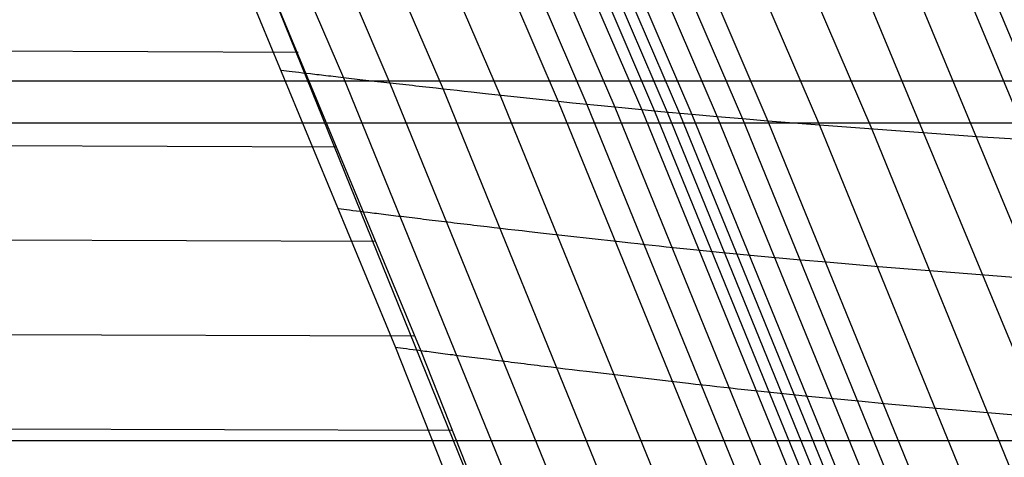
# Model space of a CAD drawing. Extents: x -260 to 296, y -277 to 294.
# Tile 176 of 241: x 207.8 to 216.02, y 67.34 to 70.99. Entities that reach past the tile are written whole.
import ezdxf

# ---------------------------------------------------------------- set-up
doc = ezdxf.new("R2010")
doc.units = 0
doc.layers.add('PREDEFINITO', color=7, linetype='CONTINUOUS')

msp = doc.modelspace()

# ---------------------------------------------------------------- linework, layer by layer
at = {"layer": 'PREDEFINITO'}
for p, q in [((207.91, 76.5361, 438.0526), (210.5021, 70.5086, 438.1943)), ((208.2915, 76.5039, 437.7356), (210.8898, 70.4642, 437.8722)), ((208.7287, 76.4671, 437.5924), (211.333, 70.4143, 437.7271)), ((209.1987, 76.4283, 437.5501), (211.8088, 70.362, 437.6845)), ((209.6785, 76.3902, 437.5354), (212.2944, 70.3102, 437.67)), ((209.9149, 76.3722, 437.5156), (212.5337, 70.2855, 437.6501)), ((210.1452, 76.3555, 437.4752), (212.7669, 70.2621, 437.6093)), ((210.3665, 76.3403, 437.4053), (212.9911, 70.2403, 437.5383)), ((210.4729, 76.3333, 437.3563), (213.099, 70.2302, 437.4885)), ((210.5759, 76.3269, 437.2964), (213.2035, 70.2206, 437.4278)), ((210.6775, 76.3208, 437.2318), (213.3066, 70.2114, 437.3621)), ((210.7798, 76.3147, 437.1691), (213.4104, 70.2022, 437.2984)), ((210.9861, 76.3026, 437.0492), (213.6198, 70.1839, 437.1766)), ((211.1947, 76.2908, 436.9358), (213.8313, 70.1657, 437.0614)), ((211.4052, 76.2792, 436.828), (214.0447, 70.1478, 436.9519)), ((211.8307, 76.2568, 436.6258), (214.4762, 70.1128, 436.7465)), ((212.2606, 76.2358, 436.4358), (214.9119, 70.079, 436.5535)), ((209.4671, 72.2959, 440.5089), (212.0702, 65.874, 440.7321)), ((209.501, 71.7229, 439.6219), (210.9351, 68.2576, 439.7788)), ((209.708, 71.7002, 438.7256), (211.1464, 68.2291, 438.8748)), ((214.8514, 71.2325, 436.3295), (216.3299, 67.6712, 436.4625)), ((215.2877, 71.2047, 436.1407), (216.7694, 67.6359, 436.2723)), ((215.7214, 71.1791, 435.9433), (217.2063, 67.6029, 436.0734)), ((215.9365, 71.1673, 435.8391), (217.4231, 67.5873, 435.9685)), ((205.6102, 70.7398, 441.4148), (210.1223, 70.7234, 440.5506)), ((210.004, 70.5666, 439.5342), (209.9842, 70.5689, 439.667)), ((210.0256, 70.564, 439.4076), (210.004, 70.5666, 439.5342)), ((210.0491, 70.5612, 439.2869), (210.0256, 70.564, 439.4076)), ((210.0744, 70.5582, 439.172), (210.0491, 70.5612, 439.2869)), ((210.1014, 70.5551, 439.0628), (210.0744, 70.5582, 439.172)), ((210.1302, 70.5517, 438.9592), (210.1014, 70.5551, 439.0628)), ((210.1606, 70.5481, 438.8609), (210.1302, 70.5517, 438.9592)), ((210.1926, 70.5444, 438.7678), (210.1606, 70.5481, 438.8609)), ((210.2262, 70.5405, 438.6798), (210.1926, 70.5444, 438.7678)), ((210.2436, 70.5385, 438.6377), (210.2262, 70.5405, 438.6798)), ((210.2614, 70.5364, 438.5968), (210.2436, 70.5385, 438.6377)), ((210.2795, 70.5343, 438.5571), (210.2614, 70.5364, 438.5968)), ((210.2981, 70.5321, 438.5186), (210.2795, 70.5343, 438.5571)), ((210.3169, 70.5299, 438.4812), (210.2981, 70.5321, 438.5186)), ((210.3361, 70.5277, 438.445), (210.3169, 70.5299, 438.4812)), ((210.3557, 70.5254, 438.4099), (210.3361, 70.5277, 438.445)), ((210.3756, 70.5231, 438.3759), (210.3557, 70.5254, 438.4099)), ((210.3959, 70.5208, 438.3431), (210.3756, 70.5231, 438.3759)), ((210.4165, 70.5184, 438.3112), (210.3959, 70.5208, 438.3431)), ((210.4374, 70.516, 438.2805), (210.4165, 70.5184, 438.3112)), ((210.4587, 70.5136, 438.2508), (210.4374, 70.516, 438.2805)), ((210.4802, 70.5111, 438.222), (210.4587, 70.5136, 438.2508)), ((-201.598, 70.4824, 398.4035), (237.37, 70.4824, 398.4035)), ((210.5021, 70.5086, 438.1943), (210.4802, 70.5111, 438.222)), ((210.5243, 70.506, 438.1676), (210.5021, 70.5086, 438.1943)), ((210.5021, 70.5086, 438.1943), (212.3939, 65.8642, 438.4341)), ((210.5468, 70.5034, 438.1419), (210.5243, 70.506, 438.1676)), ((210.5695, 70.5008, 438.117), (210.5468, 70.5034, 438.1419)), ((210.5926, 70.4981, 438.0932), (210.5695, 70.5008, 438.117)), ((210.6159, 70.4955, 438.0702), (210.5926, 70.4981, 438.0932)), ((210.6396, 70.4928, 438.0481), (210.6159, 70.4955, 438.0702)), ((210.6634, 70.49, 438.0269), (210.6396, 70.4928, 438.0481)), ((210.6876, 70.4873, 438.0065), (210.6634, 70.49, 438.0269)), ((210.712, 70.4845, 437.987), (210.6876, 70.4873, 438.0065)), ((210.7367, 70.4816, 437.9683), (210.712, 70.4845, 437.987)), ((210.7616, 70.4788, 437.9504), (210.7367, 70.4816, 437.9683)), ((210.7868, 70.4759, 437.9333), (210.7616, 70.4788, 437.9504)), ((210.8122, 70.473, 437.9169), (210.7868, 70.4759, 437.9333)), ((210.8379, 70.4701, 437.9013), (210.8122, 70.473, 437.9169)), ((210.8637, 70.4672, 437.8864), (210.8379, 70.4701, 437.9013)), ((210.8898, 70.4642, 437.8722), (210.8637, 70.4672, 437.8864)), ((210.9161, 70.4612, 437.8588), (210.8898, 70.4642, 437.8722)), ((210.8898, 70.4642, 437.8722), (212.7863, 65.8101, 438.1091)), ((210.9427, 70.4582, 437.8459), (210.9161, 70.4612, 437.8588)), ((210.9694, 70.4552, 437.8338), (210.9427, 70.4582, 437.8459)), ((210.9963, 70.4521, 437.8223), (210.9694, 70.4552, 437.8338)), ((211.0234, 70.4491, 437.8114), (210.9963, 70.4521, 437.8223)), ((211.0508, 70.446, 437.8011), (211.0234, 70.4491, 437.8114)), ((211.0782, 70.4429, 437.7914), (211.0508, 70.446, 437.8011)), ((211.1059, 70.4398, 437.7822), (211.0782, 70.4429, 437.7914)), ((211.1338, 70.4366, 437.7736), (211.1059, 70.4398, 437.7822)), ((211.1618, 70.4335, 437.7655), (211.1338, 70.4366, 437.7736)), ((211.1899, 70.4303, 437.7579), (211.1618, 70.4335, 437.7655)), ((211.2183, 70.4272, 437.7509), (211.1899, 70.4303, 437.7579)), ((211.2754, 70.4208, 437.7381), (211.2183, 70.4272, 437.7509)), ((211.333, 70.4143, 437.7271), (211.2754, 70.4208, 437.7381)), ((211.3912, 70.4079, 437.7177), (211.333, 70.4143, 437.7271)), ((211.333, 70.4143, 437.7271), (213.2338, 65.7499, 437.963)), ((211.4498, 70.4014, 437.7097), (211.3912, 70.4079, 437.7177)), ((211.5088, 70.3948, 437.7031), (211.4498, 70.4014, 437.7097)), ((211.5683, 70.3883, 437.6976), (211.5088, 70.3948, 437.7031)), ((211.688, 70.3751, 437.6896), (211.5683, 70.3883, 437.6976)), ((212.2944, 70.3102, 437.67), (211.688, 70.3751, 437.6896)), ((211.8088, 70.362, 437.6845), (213.7138, 65.687, 437.9206)), ((212.4146, 70.2977, 437.6621), (212.2944, 70.3102, 437.67)), ((212.2944, 70.3102, 437.67), (214.2034, 65.6247, 437.9067)), ((212.4743, 70.2916, 437.6567), (212.4146, 70.2977, 437.6621)), ((212.5337, 70.2855, 437.6501), (212.4743, 70.2916, 437.6567)), ((212.5927, 70.2795, 437.6422), (212.5337, 70.2855, 437.6501)), ((212.5337, 70.2855, 437.6501), (214.4447, 65.5947, 437.8868)), ((212.6512, 70.2736, 437.6329), (212.5927, 70.2795, 437.6422)), ((212.7093, 70.2678, 437.622), (212.6512, 70.2736, 437.6329)), ((212.7669, 70.2621, 437.6093), (212.7093, 70.2678, 437.622)), ((212.8239, 70.2564, 437.5947), (212.7669, 70.2621, 437.6093)), ((212.7669, 70.2621, 437.6093), (214.68, 65.566, 437.8458)), ((212.8522, 70.2537, 437.5867), (212.8239, 70.2564, 437.5947)), ((212.8803, 70.2509, 437.5781), (212.8522, 70.2537, 437.5867)), ((212.9083, 70.2482, 437.569), (212.8803, 70.2509, 437.5781)), ((212.9361, 70.2456, 437.5593), (212.9083, 70.2482, 437.569)), ((212.9637, 70.2429, 437.5491), (212.9361, 70.2456, 437.5593)), ((212.9911, 70.2403, 437.5383), (212.9637, 70.2429, 437.5491)), ((213.0184, 70.2377, 437.5269), (212.9911, 70.2403, 437.5383)), ((212.9911, 70.2403, 437.5383), (214.9064, 65.5392, 437.7743)), ((213.0455, 70.2352, 437.5148), (213.0184, 70.2377, 437.5269)), ((213.0723, 70.2327, 437.502), (213.0455, 70.2352, 437.5148)), ((213.099, 70.2302, 437.4885), (213.0723, 70.2327, 437.502)), ((213.1254, 70.2278, 437.4742), (213.099, 70.2302, 437.4885)), ((213.099, 70.2302, 437.4885), (215.0153, 65.5265, 437.7241)), ((213.1516, 70.2253, 437.4593), (213.1254, 70.2278, 437.4742)), ((213.4104, 70.2022, 437.2984), (213.1516, 70.2253, 437.4593)), ((213.2035, 70.2206, 437.4278), (215.121, 65.5145, 437.6628)), ((213.3066, 70.2114, 437.3621), (215.2252, 65.5027, 437.5966)), ((213.6198, 70.1839, 437.1766), (213.4104, 70.2022, 437.2984)), ((213.4104, 70.2022, 437.2984), (215.3301, 65.491, 437.5323)), ((213.8313, 70.1657, 437.0614), (213.6198, 70.1839, 437.1766)), ((213.6198, 70.1839, 437.1766), (215.5417, 65.4677, 437.4093)), ((-201.598, 70.1326, 407.3967), (237.37, 70.1326, 407.3967)), ((214.0447, 70.1478, 436.9519), (213.8313, 70.1657, 437.0614)), ((213.8313, 70.1657, 437.0614), (215.7554, 65.4446, 437.2931)), ((214.4762, 70.1128, 436.7465), (214.0447, 70.1478, 436.9519)), ((214.0447, 70.1478, 436.9519), (215.9711, 65.4217, 437.1825)), ((215.7869, 70.0166, 436.1767), (214.4762, 70.1128, 436.7465)), ((214.4762, 70.1128, 436.7465), (216.4069, 65.3766, 436.9753)), ((214.9119, 70.079, 436.5535), (216.8469, 65.3327, 436.7806)), ((205.6096, 69.9504, 441.4953), (210.4472, 69.9335, 440.5745)), ((216.2217, 69.9886, 435.9787), (215.7869, 70.0166, 436.1767)), ((210.4822, 69.4113, 439.5859), (210.4623, 69.4139, 439.719)), ((210.504, 69.4085, 439.4589), (210.4822, 69.4113, 439.5859)), ((210.5277, 69.4055, 439.3379), (210.504, 69.4085, 439.4589)), ((210.5532, 69.4023, 439.2227), (210.5277, 69.4055, 439.3379)), ((210.5804, 69.3988, 439.1132), (210.5532, 69.4023, 439.2227)), ((210.6093, 69.3952, 439.0093), (210.5804, 69.3988, 439.1132)), ((210.6399, 69.3914, 438.9107), (210.6093, 69.3952, 439.0093)), ((210.6721, 69.3874, 438.8174), (210.6399, 69.3914, 438.9107)), ((210.7059, 69.3832, 438.7292), (210.6721, 69.3874, 438.8174)), ((210.7234, 69.381, 438.687), (210.7059, 69.3832, 438.7292)), ((210.7412, 69.3788, 438.646), (210.7234, 69.381, 438.687)), ((210.7594, 69.3766, 438.6061), (210.7412, 69.3788, 438.646)), ((210.778, 69.3743, 438.5675), (210.7594, 69.3766, 438.6061)), ((210.797, 69.372, 438.5301), (210.778, 69.3743, 438.5675)), ((210.8163, 69.3696, 438.4938), (210.797, 69.372, 438.5301)), ((210.8359, 69.3672, 438.4586), (210.8163, 69.3696, 438.4938)), ((210.8559, 69.3647, 438.4245), (210.8359, 69.3672, 438.4586)), ((210.8763, 69.3623, 438.3915), (210.8559, 69.3647, 438.4245)), ((210.897, 69.3597, 438.3596), (210.8763, 69.3623, 438.3915)), ((210.918, 69.3572, 438.3288), (210.897, 69.3597, 438.3596)), ((210.9393, 69.3546, 438.299), (210.918, 69.3572, 438.3288)), ((210.9609, 69.3519, 438.2702), (210.9393, 69.3546, 438.299)), ((210.9829, 69.3493, 438.2425), (210.9609, 69.3519, 438.2702)), ((211.0051, 69.3466, 438.2157), (210.9829, 69.3493, 438.2425)), ((211.0277, 69.3438, 438.1898), (211.0051, 69.3466, 438.2157)), ((211.0505, 69.3411, 438.165), (211.0277, 69.3438, 438.1898)), ((211.0737, 69.3383, 438.141), (211.0505, 69.3411, 438.165)), ((211.0971, 69.3355, 438.118), (211.0737, 69.3383, 438.141)), ((211.1208, 69.3326, 438.0958), (211.0971, 69.3355, 438.118)), ((211.1447, 69.3297, 438.0746), (211.1208, 69.3326, 438.0958)), ((211.169, 69.3268, 438.0542), (211.1447, 69.3297, 438.0746)), ((211.1935, 69.3238, 438.0346), (211.169, 69.3268, 438.0542)), ((211.2182, 69.3209, 438.0159), (211.1935, 69.3238, 438.0346)), ((211.2432, 69.3179, 437.9979), (211.2182, 69.3209, 438.0159)), ((211.2685, 69.3148, 437.9808), (211.2432, 69.3179, 437.9979)), ((211.294, 69.3118, 437.9644), (211.2685, 69.3148, 437.9808)), ((211.3197, 69.3087, 437.9487), (211.294, 69.3118, 437.9644)), ((211.3456, 69.3056, 437.9338), (211.3197, 69.3087, 437.9487)), ((211.3718, 69.3025, 437.9196), (211.3456, 69.3056, 437.9338)), ((211.3982, 69.2994, 437.9061), (211.3718, 69.3025, 437.9196)), ((211.4248, 69.2962, 437.8932), (211.3982, 69.2994, 437.9061)), ((211.4516, 69.293, 437.8811), (211.4248, 69.2962, 437.8932)), ((211.4786, 69.2898, 437.8695), (211.4516, 69.293, 437.8811)), ((211.5058, 69.2866, 437.8586), (211.4786, 69.2898, 437.8695)), ((211.5331, 69.2833, 437.8483), (211.5058, 69.2866, 437.8586)), ((211.5607, 69.2801, 437.8385), (211.5331, 69.2833, 437.8483)), ((211.5884, 69.2768, 437.8294), (211.5607, 69.2801, 437.8385)), ((211.6163, 69.2735, 437.8208), (211.5884, 69.2768, 437.8294)), ((211.6444, 69.2702, 437.8127), (211.6163, 69.2735, 437.8208)), ((211.6727, 69.2669, 437.8051), (211.6444, 69.2702, 437.8127)), ((211.7011, 69.2636, 437.798), (211.6727, 69.2669, 437.8051)), ((211.7583, 69.2568, 437.7852), (211.7011, 69.2636, 437.798)), ((211.8161, 69.2501, 437.7742), (211.7583, 69.2568, 437.7852)), ((211.8744, 69.2433, 437.7648), (211.8161, 69.2501, 437.7742)), ((211.9331, 69.2365, 437.7568), (211.8744, 69.2433, 437.7648)), ((211.9923, 69.2296, 437.7502), (211.9331, 69.2365, 437.7568)), ((212.0518, 69.2227, 437.7447), (211.9923, 69.2296, 437.7502)), ((212.1719, 69.2089, 437.7367), (212.0518, 69.2227, 437.7447)), ((212.7795, 69.1407, 437.7173), (212.1719, 69.2089, 437.7367)), ((205.609, 69.1614, 441.5766), (210.7689, 69.144, 440.6003)), ((212.9, 69.1275, 437.7094), (212.7795, 69.1407, 437.7173)), ((212.9599, 69.121, 437.7039), (212.9, 69.1275, 437.7094)), ((213.0194, 69.1146, 437.6974), (212.9599, 69.121, 437.7039)), ((213.0785, 69.1083, 437.6895), (213.0194, 69.1146, 437.6974)), ((213.1372, 69.1021, 437.6801), (213.0785, 69.1083, 437.6895)), ((213.1954, 69.0959, 437.6692), (213.1372, 69.1021, 437.6801)), ((213.2531, 69.0899, 437.6565), (213.1954, 69.0959, 437.6692)), ((213.3102, 69.084, 437.6419), (213.2531, 69.0899, 437.6565)), ((213.3386, 69.0811, 437.6338), (213.3102, 69.084, 437.6419)), ((213.3668, 69.0782, 437.6253), (213.3386, 69.0811, 437.6338)), ((213.3948, 69.0753, 437.6161), (213.3668, 69.0782, 437.6253)), ((213.4227, 69.0725, 437.6065), (213.3948, 69.0753, 437.6161)), ((213.4504, 69.0697, 437.5962), (213.4227, 69.0725, 437.6065)), ((213.4779, 69.0669, 437.5854), (213.4504, 69.0697, 437.5962)), ((213.5052, 69.0641, 437.574), (213.4779, 69.0669, 437.5854)), ((213.5324, 69.0614, 437.5619), (213.5052, 69.0641, 437.574)), ((213.5593, 69.0588, 437.5491), (213.5324, 69.0614, 437.5619)), ((213.586, 69.0561, 437.5355), (213.5593, 69.0588, 437.5491)), ((213.6125, 69.0535, 437.5212), (213.586, 69.0561, 437.5355)), ((213.6388, 69.051, 437.5062), (213.6125, 69.0535, 437.5212)), ((213.8983, 69.0263, 437.3449), (213.6388, 69.051, 437.5062)), ((214.1082, 69.0067, 437.2228), (213.8983, 69.0263, 437.3449)), ((214.3203, 68.9873, 437.1073), (214.1082, 69.0067, 437.2228)), ((214.5343, 68.9682, 436.9976), (214.3203, 68.9873, 437.1073)), ((214.9669, 68.9306, 436.7917), (214.5343, 68.9682, 436.9976)), ((216.2808, 68.827, 436.2205), (214.9669, 68.9306, 436.7917)), ((205.6084, 68.3728, 441.6588), (211.0876, 68.3549, 440.6285)), ((210.9351, 68.2576, 439.7788), (212.9372, 63.1983, 440.1331)), ((210.9552, 68.2548, 439.6453), (210.9351, 68.2576, 439.7788)), ((210.9772, 68.2517, 439.518), (210.9552, 68.2548, 439.6453)), ((211.0011, 68.2485, 439.3966), (210.9772, 68.2517, 439.518)), ((211.0267, 68.245, 439.2812), (211.0011, 68.2485, 439.3966)), ((211.0541, 68.2413, 439.1714), (211.0267, 68.245, 439.2812)), ((211.0832, 68.2374, 439.0672), (211.0541, 68.2413, 439.1714)), ((211.114, 68.2333, 438.9683), (211.0832, 68.2374, 439.0672)), ((211.1464, 68.2291, 438.8748), (211.114, 68.2333, 438.9683)), ((211.1803, 68.2246, 438.7864), (211.1464, 68.2291, 438.8748)), ((211.1464, 68.2291, 438.8748), (213.1551, 63.1606, 439.219)), ((211.1979, 68.2223, 438.744), (211.1803, 68.2246, 438.7864)), ((211.2158, 68.22, 438.7029), (211.1979, 68.2223, 438.744)), ((211.2341, 68.2176, 438.663), (211.2158, 68.22, 438.7029)), ((211.2528, 68.2152, 438.6243), (211.2341, 68.2176, 438.663)), ((211.2718, 68.2127, 438.5867), (211.2528, 68.2152, 438.6243)), ((211.2912, 68.2102, 438.5503), (211.2718, 68.2127, 438.5867)), ((211.311, 68.2076, 438.5151), (211.2912, 68.2102, 438.5503)), ((211.331, 68.205, 438.4809), (211.311, 68.2076, 438.5151)), ((211.3515, 68.2024, 438.4479), (211.331, 68.205, 438.4809)), ((211.3722, 68.1997, 438.4159), (211.3515, 68.2024, 438.4479)), ((211.3933, 68.197, 438.385), (211.3722, 68.1997, 438.4159)), ((211.4147, 68.1943, 438.3551), (211.3933, 68.197, 438.385)), ((211.4364, 68.1915, 438.3262), (211.4147, 68.1943, 438.3551)), ((211.4584, 68.1887, 438.2984), (211.4364, 68.1915, 438.3262)), ((211.4808, 68.1859, 438.2715), (211.4584, 68.1887, 438.2984)), ((211.5034, 68.183, 438.2457), (211.4808, 68.1859, 438.2715)), ((211.5263, 68.1801, 438.2207), (211.5034, 68.183, 438.2457)), ((211.5495, 68.1771, 438.1967), (211.5263, 68.1801, 438.2207)), ((211.573, 68.1741, 438.1736), (211.5495, 68.1771, 438.1967)), ((211.5968, 68.1711, 438.1514), (211.573, 68.1741, 438.1736)), ((211.6209, 68.1681, 438.1301), (211.5968, 68.1711, 438.1514)), ((211.6452, 68.165, 438.1097), (211.6209, 68.1681, 438.1301)), ((211.6697, 68.1619, 438.0901), (211.6452, 68.165, 438.1097)), ((211.6946, 68.1588, 438.0713), (211.6697, 68.1619, 438.0901)), ((211.7196, 68.1556, 438.0533), (211.6946, 68.1588, 438.0713)), ((211.7449, 68.1525, 438.0361), (211.7196, 68.1556, 438.0533)), ((211.7705, 68.1492, 438.0197), (211.7449, 68.1525, 438.0361)), ((211.7963, 68.146, 438.004), (211.7705, 68.1492, 438.0197)), ((211.8223, 68.1428, 437.989), (211.7963, 68.146, 438.004)), ((211.8485, 68.1395, 437.9748), (211.8223, 68.1428, 437.989)), ((211.875, 68.1362, 437.9613), (211.8485, 68.1395, 437.9748)), ((211.9017, 68.1329, 437.9484), (211.875, 68.1362, 437.9613)), ((211.9285, 68.1295, 437.9362), (211.9017, 68.1329, 437.9484)), ((211.9556, 68.1262, 437.9246), (211.9285, 68.1295, 437.9362)), ((211.9829, 68.1228, 437.9137), (211.9556, 68.1262, 437.9246)), ((212.0103, 68.1194, 437.9033), (211.9829, 68.1228, 437.9137)), ((212.0379, 68.116, 437.8936), (212.0103, 68.1194, 437.9033)), ((212.0657, 68.1125, 437.8844), (212.0379, 68.116, 437.8936)), ((212.0937, 68.1091, 437.8758), (212.0657, 68.1125, 437.8844)), ((212.1219, 68.1056, 437.8677), (212.0937, 68.1091, 437.8758)), ((212.1502, 68.1021, 437.8601), (212.1219, 68.1056, 437.8677)), ((212.1786, 68.0986, 437.853), (212.1502, 68.1021, 437.8601)), ((212.236, 68.0916, 437.8402), (212.1786, 68.0986, 437.853)), ((212.2939, 68.0845, 437.8292), (212.236, 68.0916, 437.8402)), ((212.3523, 68.0774, 437.8197), (212.2939, 68.0845, 437.8292)), ((212.4112, 68.0702, 437.8118), (212.3523, 68.0774, 437.8197)), ((212.4705, 68.063, 437.8052), (212.4112, 68.0702, 437.8118)), ((212.5302, 68.0558, 437.7997), (212.4705, 68.063, 437.8052)), ((212.6505, 68.0414, 437.7917), (212.5302, 68.0558, 437.7997)), ((213.2594, 67.9698, 437.7724), (212.6505, 68.0414, 437.7917)), ((213.3802, 67.956, 437.7645), (213.2594, 67.9698, 437.7724)), ((213.4402, 67.9492, 437.7591), (213.3802, 67.956, 437.7645)), ((213.4998, 67.9424, 437.7525), (213.4402, 67.9492, 437.7591)), ((213.559, 67.9358, 437.7446), (213.4998, 67.9424, 437.7525)), ((213.6179, 67.9292, 437.7353), (213.559, 67.9358, 437.7446)), ((213.6762, 67.9228, 437.7243), (213.6179, 67.9292, 437.7353)), ((213.734, 67.9164, 437.7116), (213.6762, 67.9228, 437.7243)), ((213.7913, 67.9102, 437.697), (213.734, 67.9164, 437.7116)), ((213.8197, 67.9071, 437.6889), (213.7913, 67.9102, 437.697)), ((213.848, 67.904, 437.6803), (213.8197, 67.9071, 437.6889)), ((213.8761, 67.901, 437.6712), (213.848, 67.904, 437.6803)), ((213.904, 67.898, 437.6615), (213.8761, 67.901, 437.6712)), ((213.9318, 67.8951, 437.6512), (213.904, 67.898, 437.6615)), ((213.9594, 67.8921, 437.6404), (213.9318, 67.8951, 437.6512)), ((213.9868, 67.8892, 437.6289), (213.9594, 67.8921, 437.6404)), ((214.014, 67.8864, 437.6168), (213.9868, 67.8892, 437.6289)), ((214.041, 67.8835, 437.604), (214.014, 67.8864, 437.6168)), ((214.0678, 67.8807, 437.5904), (214.041, 67.8835, 437.604)), ((214.0943, 67.878, 437.576), (214.0678, 67.8807, 437.5904)), ((214.1207, 67.8753, 437.561), (214.0943, 67.878, 437.576)), ((214.3809, 67.849, 437.3994), (214.1207, 67.8753, 437.561)), ((214.5914, 67.8282, 437.277), (214.3809, 67.849, 437.3994)), ((214.804, 67.8076, 437.1612), (214.5914, 67.8282, 437.277)), ((215.0186, 67.7872, 437.0512), (214.804, 67.8076, 437.1612)), ((215.4522, 67.7471, 436.8449), (215.0186, 67.7872, 437.0512)), ((216.7694, 67.6359, 436.2723), (215.4522, 67.7471, 436.8449)), ((205.6077, 67.5844, 441.742), (211.4032, 67.5661, 440.659)), ((-202.7469, 67.4794, 398.3168), (238.5176, 67.4794, 398.3168))]:
    msp.add_line(p, q, dxfattribs=at)

doc.saveas('drawing.dxf')
